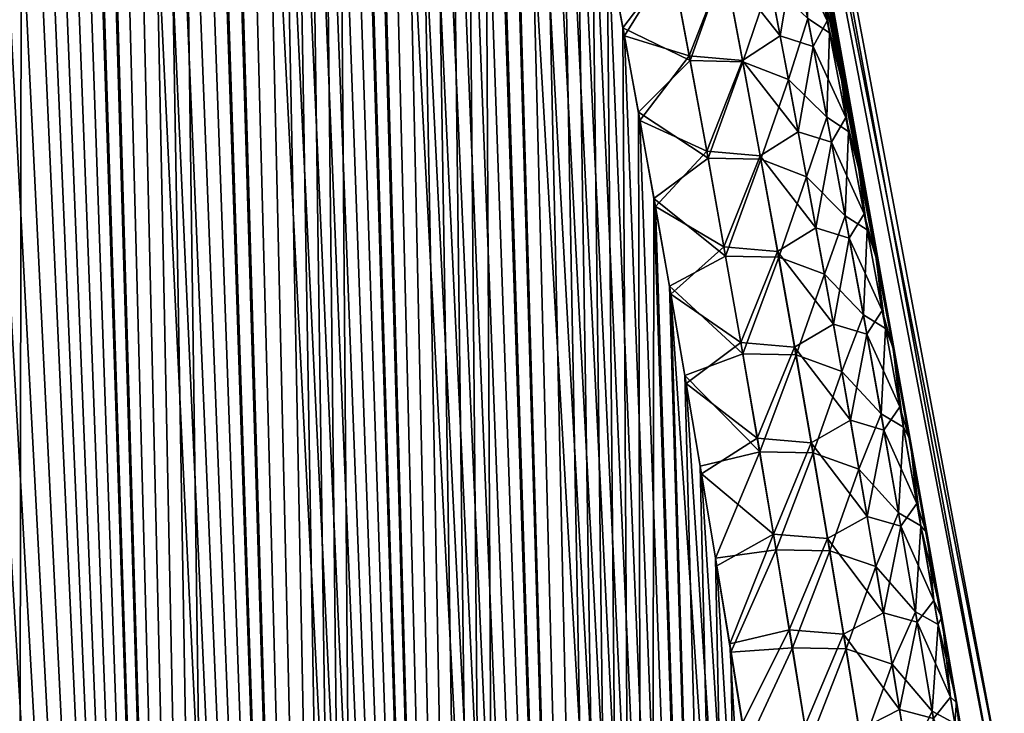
# Model space of a CAD drawing. Header units: metres. Extents: x -109 to 109, y -505 to 40.
# Tile 109 of 256: x -56.95 to -52.97, y -86.42 to -83.61. Entities that reach past the tile are written whole.
import ezdxf

# ---------------------------------------------------------------- set-up
doc = ezdxf.new("R2010")
doc.units = ezdxf.units.M
doc.layers.add('solid_K244224000C74', color=7, linetype='CONTINUOUS')

msp = doc.modelspace()

# ---------------------------------------------------------------- linework, layer by layer
at = {"layer": 'solid_K244224000C74'}
for points in [[(-56.011192, -102.20826, 6.254889), (-57.73188, -71.481415, 6.545338), (-57.851658, -71.187218, 6.66485)], [(-56.968903, -102.51619, 7.285695), (-56.011192, -102.20826, 6.254889), (-57.851658, -71.187218, 6.66485)], [(-56.011192, -102.20826, 6.254889), (-57.609955, -71.792046, 6.426598), (-57.73188, -71.481415, 6.545338)], [(-56.011192, -102.20826, 6.254889), (-57.48587, -72.119194, 6.308656), (-57.609955, -71.792046, 6.426598)], [(-56.011192, -102.20826, 6.254889), (-57.359638, -72.464127, 6.19162), (-57.48587, -72.119194, 6.308656)], [(-56.011192, -102.20826, 6.254889), (-57.274288, -72.703705, 6.114092), (-57.359638, -72.464127, 6.19162)], [(-56.011192, -102.20826, 6.254889), (-57.187981, -72.951195, 6.036984), (-57.274288, -72.703705, 6.114092)], [(-56.011192, -102.20826, 6.254889), (-57.100727, -73.207077, 5.960338), (-57.187981, -72.951195, 6.036984)], [(-56.011192, -102.20826, 6.254889), (-57.012535, -73.471664, 5.884181), (-57.100727, -73.207077, 5.960338)], [(-56.969036, -102.516228, -7.285848), (-57.022179, -73.442108, -5.892431), (-56.933006, -73.714752, -5.816589)], [(-56.011192, -102.20826, 6.254889), (-56.923386, -73.744446, 5.80848), (-57.012535, -73.471664, 5.884181)], [(-56.011257, -102.208282, -6.254954), (-56.969036, -102.516228, -7.285848), (-56.933006, -73.714752, -5.816589)], [(-56.011257, -102.208282, -6.254954), (-56.933006, -73.714752, -5.816589), (-56.84288, -73.995773, -5.741221)], [(-56.011192, -102.20826, 6.254889), (-56.833294, -74.025803, 5.733275), (-56.923386, -73.744446, 5.80848)], [(-56.011257, -102.208282, -6.254954), (-56.84288, -73.995773, -5.741221), (-56.751812, -74.285599, -5.66637)], [(-55.499153, -102.013214, 5.76339), (-56.742287, -74.316315, 5.658618), (-56.833294, -74.025803, 5.733275)], [(-56.011192, -102.20826, 6.254889), (-55.499153, -102.013214, 5.76339), (-56.833294, -74.025803, 5.733275)], [(-56.011257, -102.208282, -6.254954), (-56.751812, -74.285599, -5.66637), (-56.659824, -74.584801, -5.592089)], [(-55.499153, -102.013214, 5.76339), (-56.650364, -74.616302, 5.584541), (-56.742287, -74.316315, 5.658618)], [(-56.011257, -102.208282, -6.254954), (-56.659824, -74.584801, -5.592089), (-56.566933, -74.893669, -5.518404)], [(-55.499153, -102.013214, 5.76339), (-56.55751, -74.925179, 5.510996), (-56.650364, -74.616302, 5.584541)], [(-56.011257, -102.208282, -6.254954), (-56.566933, -74.893669, -5.518404), (-56.473103, -75.211632, -5.44527)], [(-55.499153, -102.013214, 5.76339), (-56.463749, -75.243423, 5.438037), (-56.55751, -74.925179, 5.510996)], [(-56.011257, -102.208282, -6.254954), (-56.473103, -75.211632, -5.44527), (-56.378376, -75.539253, -5.37275)], [(-55.499153, -102.013214, 5.76339), (-56.369118, -75.571693, 5.365734), (-56.463749, -75.243423, 5.438037)], [(-55.499195, -102.013229, -5.763428), (-56.378376, -75.539253, -5.37275), (-56.282795, -75.87722, -5.300917)], [(-55.499195, -102.013229, -5.763428), (-56.011257, -102.208282, -6.254954), (-56.378376, -75.539253, -5.37275)], [(-55.499153, -102.013214, 5.76339), (-56.27364, -75.910324, 5.29412), (-56.369118, -75.571693, 5.365734)], [(-55.499195, -102.013229, -5.763428), (-56.282795, -75.87722, -5.300917), (-56.186363, -76.22567, -5.229785)], [(-54.965187, -101.790199, 5.28903), (-56.177265, -76.258659, 5.22313), (-56.27364, -75.910324, 5.29412)], [(-55.499153, -102.013214, 5.76339), (-54.965187, -101.790199, 5.28903), (-56.27364, -75.910324, 5.29412)], [(-55.499195, -102.013229, -5.763428), (-56.186363, -76.22567, -5.229785), (-56.089046, -76.584076, -5.159302)], [(-54.965187, -101.790199, 5.28903), (-56.080048, -76.617279, 5.152838), (-56.177265, -76.258659, 5.22313)], [(-55.499195, -102.013229, -5.763428), (-56.089046, -76.584076, -5.159302), (-55.990913, -76.953148, -5.089557)], [(-54.965187, -101.790199, 5.28903), (-55.982056, -76.986931, 5.083333), (-56.080048, -76.617279, 5.152838)], [(-55.499195, -102.013229, -5.763428), (-55.990913, -76.953148, -5.089557), (-55.916817, -77.237419, -5.037791)], [(-54.965187, -101.790199, 5.28903), (-55.908081, -77.271721, 5.031758), (-55.982056, -76.986931, 5.083333)], [(-55.499195, -102.013229, -5.763428), (-55.916817, -77.237419, -5.037791), (-55.842316, -77.528305, -4.986515)], [(-54.965187, -101.790199, 5.28903), (-55.833637, -77.562431, 4.980587), (-55.908081, -77.271721, 5.031758)], [(-55.499195, -102.013229, -5.763428), (-55.842316, -77.528305, -4.986515), (-55.767357, -77.825256, -4.935657)], [(-54.965187, -101.790199, 5.28903), (-55.758755, -77.859283, 4.929853), (-55.833637, -77.562431, 4.980587)], [(-55.499195, -102.013229, -5.763428), (-55.767357, -77.825256, -4.935657), (-55.691967, -78.128479, -4.88525)], [(-54.965187, -101.790199, 5.28903), (-55.683475, -78.162628, 4.879605), (-55.758755, -77.859283, 4.929853)], [(-54.965214, -101.790215, -5.289052), (-55.691967, -78.128479, -4.88525), (-55.616192, -78.438362, -4.835347)], [(-54.965214, -101.790215, -5.289052), (-55.499195, -102.013229, -5.763428), (-55.691967, -78.128479, -4.88525)], [(-54.965187, -101.790199, 5.28903), (-55.607841, -78.472847, 4.829895), (-55.683475, -78.162628, 4.879605)], [(-54.965214, -101.790215, -5.289052), (-55.616192, -78.438362, -4.835347), (-55.540081, -78.75528, -4.786002)], [(-54.409, -101.537849, 4.832366), (-55.531895, -78.79026, 4.780765), (-55.607841, -78.472847, 4.829895)], [(-54.965187, -101.790199, 5.28903), (-54.409, -101.537849, 4.832366), (-55.607841, -78.472847, 4.829895)], [(-54.965214, -101.790215, -5.289052), (-55.540081, -78.75528, -4.786002), (-55.463665, -79.079536, -4.737253)], [(-54.409, -101.537849, 4.832366), (-55.455563, -79.114326, 4.732133), (-55.531895, -78.79026, 4.780765)], [(-54.965214, -101.790215, -5.289052), (-55.463665, -79.079536, -4.737253), (-55.386871, -79.410515, -4.689007)], [(-54.409, -101.537849, 4.832366), (-55.378857, -79.445038, 4.684001), (-55.455563, -79.114326, 4.732133)], [(-54.965214, -101.790215, -5.289052), (-55.386871, -79.410515, -4.689007), (-55.309719, -79.748337, -4.641285)], [(-54.409, -101.537849, 4.832366), (-55.301838, -79.782822, 4.636436), (-55.378857, -79.445038, 4.684001)], [(-54.965214, -101.790215, -5.289052), (-55.309719, -79.748337, -4.641285), (-55.232281, -80.093445, -4.594158)], [(-54.409, -101.537849, 4.832366), (-55.224567, -80.12809, 4.589502), (-55.301838, -79.782822, 4.636436)], [(-53.002502, -86.734787, -1.243418), (-54.318382, -79.883408, -1.653385), (-54.256847, -79.883408)], [(-53.628403, -83.852196, -2.755377), (-53.698139, -83.503105, -2.794785), (-54.318382, -79.883408, -1.653385)], [(-53.558865, -84.206825, -2.716639), (-53.628403, -83.852196, -2.755377), (-54.318382, -79.883408, -1.653385)], [(-53.489532, -84.567268, -2.678623), (-53.558865, -84.206825, -2.716639), (-54.318382, -79.883408, -1.653385)], [(-53.420406, -84.933815, -2.641382), (-53.489532, -84.567268, -2.678623), (-54.318382, -79.883408, -1.653385)], [(-53.351498, -85.306725, -2.604969), (-53.420406, -84.933815, -2.641382), (-54.318382, -79.883408, -1.653385)], [(-53.28281, -85.686295, -2.569437), (-53.351498, -85.306725, -2.604969), (-54.318382, -79.883408, -1.653385)], [(-53.222744, -86.024971, -2.538947), (-53.28281, -85.686295, -2.569437), (-54.318382, -79.883408, -1.653385)], [(-53.163033, -86.368095, -2.509014), (-53.222744, -86.024971, -2.538947), (-54.318382, -79.883408, -1.653385)], [(-53.10368, -86.715851, -2.479675), (-53.163033, -86.368095, -2.509014), (-54.318382, -79.883408, -1.653385)], [(-53.002502, -86.734787, -1.243418), (-53.10368, -86.715851, -2.479675), (-54.318382, -79.883408, -1.653385)], [(-54.318382, -79.883408, 1.653376), (-52.969627, -86.734787), (-54.256847, -79.883408)], [(-54.318382, -79.883408, 1.653376), (-53.002502, -86.734787, 1.243415), (-52.969627, -86.734787)], [(-54.318382, -79.883408, 1.653376), (-53.103676, -86.715874, 2.479673), (-53.002502, -86.734787, 1.243415)], [(-54.318382, -79.883408, 1.653376), (-53.162289, -86.372414, 2.50864), (-53.103676, -86.715874, 2.479673)], [(-54.318382, -79.883408, 1.653376), (-53.221249, -86.03347, 2.538186), (-53.162289, -86.372414, 2.50864)], [(-54.318382, -79.883408, 1.653376), (-53.28056, -85.698868, 2.568275), (-53.221249, -86.03347, 2.538186)], [(-54.318382, -79.883408, 1.653376), (-53.349159, -85.319504, 2.603742), (-53.28056, -85.698868, 2.568275)], [(-54.318382, -79.883408, 1.653376), (-53.417984, -84.946785, 2.640089), (-53.349159, -85.319504, 2.603742)], [(-54.318382, -79.883408, 1.653376), (-53.487026, -84.580429, 2.677261), (-53.417984, -84.946785, 2.640089)], [(-54.318382, -79.883408, 1.653376), (-53.556278, -84.220154, 2.715208), (-53.487026, -84.580429, 2.677261)], [(-54.318382, -79.883408, 1.653376), (-53.625729, -83.865692, 2.753877), (-53.556278, -84.220154, 2.715208)], [(-54.318382, -79.883408, 1.653376), (-53.695389, -83.516762, 2.793214), (-53.625729, -83.865692, 2.753877)], [(-52.969627, -86.734787), (-53.002502, -86.734787, -1.243418), (-54.256847, -79.883408)], [(-54.965214, -101.790215, -5.289052), (-55.232281, -80.093445, -4.594158), (-55.154621, -80.446259, -4.54769)], [(-54.409, -101.537849, 4.832366), (-55.14711, -80.481262, 4.543261), (-55.224567, -80.12809, 4.589502)], [(-54.965214, -101.790215, -5.289052), (-55.154621, -80.446259, -4.54769), (-55.076805, -80.807205, -4.501945)], [(-54.409, -101.537849, 4.832366), (-55.069427, -80.842079, 4.497661), (-55.14711, -80.481262, 4.543261)], [(-54.409019, -101.537857, -4.83238), (-55.076805, -80.807205, -4.501945), (-54.998737, -81.175697, -4.456818)], [(-54.409019, -101.537857, -4.83238), (-54.965214, -101.790215, -5.289052), (-55.076805, -80.807205, -4.501945)], [(-54.409, -101.537849, 4.832366), (-54.991455, -81.210114, 4.452634), (-55.069427, -80.842079, 4.497661)], [(-54.409019, -101.537857, -4.83238), (-54.998737, -81.175697, -4.456818), (-54.920422, -81.551666, -4.4123)], [(-53.830872, -101.255699, 4.394562), (-54.913284, -81.585846, 4.408263), (-54.991455, -81.210114, 4.452634)], [(-54.409, -101.537849, 4.832366), (-53.830872, -101.255699, 4.394562), (-54.991455, -81.210114, 4.452634)], [(-54.409019, -101.537857, -4.83238), (-54.920422, -81.551666, -4.4123), (-54.841949, -81.935623, -4.368479)], [(-53.830872, -101.255699, 4.394562), (-54.835007, -81.969772, 4.364633), (-54.913284, -81.585846, 4.408263)], [(-54.409019, -101.537857, -4.83238), (-54.841949, -81.935623, -4.368479), (-54.76342, -82.328072, -4.325442)], [(-53.830872, -101.255699, 4.394562), (-54.756718, -82.362373, 4.321824), (-54.835007, -81.969772, 4.364633)], [(-54.409019, -101.537857, -4.83238), (-54.76342, -82.328072, -4.325442), (-54.700619, -82.648476, -4.291633)], [(-53.830872, -101.255699, 4.394562), (-54.694099, -82.682838, 4.288184), (-54.756718, -82.362373, 4.321824)], [(-54.409019, -101.537857, -4.83238), (-54.700619, -82.648476, -4.291633), (-54.637833, -82.974548, -4.258357)], [(-53.830872, -101.255699, 4.394562), (-54.631378, -83.008362, 4.254967), (-54.694099, -82.682838, 4.288184)], [(-54.409019, -101.537857, -4.83238), (-54.637833, -82.974548, -4.258357), (-54.574947, -83.305771, -4.225512)], [(-53.830872, -101.255699, 4.394562), (-54.568596, -83.339127, 4.222207), (-54.631378, -83.008362, 4.254967)], [(-53.817814, -83.331032, 3.193954), (-53.686302, -83.615082, 2.857513), (-53.763523, -83.225456, 2.890933)], [(-53.763523, -83.225456, 2.890933), (-53.686302, -83.615082, 2.857513), (-53.695389, -83.516762, 2.793214)], [(-53.950516, -83.287567, 3.495245), (-54.100796, -83.389969, 3.761175), (-53.875938, -83.675453, 3.461161)], [(-53.950516, -83.287567, 3.495245), (-53.875938, -83.675453, 3.461161), (-53.817814, -83.331032, 3.193954)], [(-53.764305, -83.60482, -3.169886), (-53.755455, -83.265701, -2.887313), (-53.6768, -83.66349, -2.853321)], [(-53.6768, -83.66349, -2.853321), (-53.755455, -83.265701, -2.887313), (-53.698139, -83.503105, -2.794785)], [(-54.409019, -101.537857, -4.83238), (-54.574947, -83.305771, -4.225512), (-54.512028, -83.642387, -4.193148)], [(-54.313648, -83.381126, -4.007637), (-54.512028, -83.642387, -4.193148), (-54.574947, -83.305771, -4.225512)], [(-53.830872, -101.255699, 4.394562), (-54.505817, -83.67543, 4.189962), (-54.568596, -83.339127, 4.222207)], [(-54.316181, -83.370224, 4.009126), (-54.568596, -83.339127, 4.222207), (-54.505817, -83.67543, 4.189962)], [(-53.875938, -83.675453, 3.461161), (-53.742573, -83.718147, 3.160708), (-53.817814, -83.331032, 3.193954)], [(-53.817814, -83.331032, 3.193954), (-53.742573, -83.718147, 3.160708), (-53.686302, -83.615082, 2.857513)], [(-54.239826, -83.775627, -3.971413), (-54.512028, -83.642387, -4.193148), (-54.313648, -83.381126, -4.007637)], [(-54.316181, -83.370224, 4.009126), (-54.505817, -83.67543, 4.189962), (-54.243946, -83.755997, 3.973659)], [(-54.316181, -83.370224, 4.009126), (-54.243946, -83.755997, 3.973659), (-54.100796, -83.389969, 3.761175)], [(-54.239826, -83.775627, -3.971413), (-54.313648, -83.381126, -4.007637), (-54.101315, -83.385307, -3.76109)], [(-54.243946, -83.755997, 3.973659), (-54.027943, -83.775459, 3.726827), (-54.100796, -83.389969, 3.761175)], [(-54.239826, -83.775627, -3.971413), (-54.101315, -83.385307, -3.76109), (-54.026733, -83.779869, -3.725921)], [(-54.026733, -83.779869, -3.725921), (-54.101315, -83.385307, -3.76109), (-53.917179, -83.458641, -3.47955)], [(-53.875938, -83.675453, 3.461161), (-54.100796, -83.389969, 3.761175), (-54.027943, -83.775459, 3.726827)], [(-54.026733, -83.779869, -3.725921), (-53.917179, -83.458641, -3.47955), (-53.842281, -83.85173, -3.445602)], [(-53.842281, -83.85173, -3.445602), (-53.917179, -83.458641, -3.47955), (-53.764305, -83.60482, -3.169886)], [(-53.6768, -83.66349, -2.853321), (-53.698139, -83.503105, -2.794785), (-53.628403, -83.852196, -2.755377)], [(-53.686302, -83.615082, 2.857513), (-53.625729, -83.865692, 2.753877), (-53.695389, -83.516762, 2.793214)], [(-53.842281, -83.85173, -3.445602), (-53.764305, -83.60482, -3.169886), (-53.687832, -84.004097, -3.136554)], [(-53.687832, -84.004097, -3.136554), (-53.764305, -83.60482, -3.169886), (-53.6768, -83.66349, -2.853321)], [(-54.409019, -101.537857, -4.83238), (-54.512028, -83.642387, -4.193148), (-54.449146, -83.984711, -4.161323)], [(-54.239826, -83.775627, -3.971413), (-54.449146, -83.984711, -4.161323), (-54.512028, -83.642387, -4.193148)], [(-53.742573, -83.718147, 3.160708), (-53.610607, -84.00502, 2.825397), (-53.686302, -83.615082, 2.857513)], [(-53.686302, -83.615082, 2.857513), (-53.610607, -84.00502, 2.825397), (-53.625729, -83.865692, 2.753877)], [(-53.830872, -101.255699, 4.394562), (-54.443115, -84.017555, 4.158285), (-54.505817, -83.67543, 4.189962)], [(-54.243946, -83.755997, 3.973659), (-54.505817, -83.67543, 4.189962), (-54.443115, -84.017555, 4.158285)], [(-53.875938, -83.675453, 3.461161), (-54.027943, -83.775459, 3.726827), (-53.802803, -84.063698, 3.428382)], [(-53.875938, -83.675453, 3.461161), (-53.802803, -84.063698, 3.428382), (-53.742573, -83.718147, 3.160708)], [(-53.687832, -84.004097, -3.136554), (-53.6768, -83.66349, -2.853321), (-53.599724, -84.061592, -2.82068)], [(-53.599724, -84.061592, -2.82068), (-53.6768, -83.66349, -2.853321), (-53.628403, -83.852196, -2.755377)], [(-53.802803, -84.063698, 3.428382), (-53.6688, -84.105591, 3.128745), (-53.742573, -83.718147, 3.160708)], [(-53.742573, -83.718147, 3.160708), (-53.6688, -84.105591, 3.128745), (-53.610607, -84.00502, 2.825397)], [(-54.243946, -83.755997, 3.973659), (-54.443115, -84.017555, 4.158285), (-54.173084, -84.142174, 3.939519)], [(-54.243946, -83.755997, 3.973659), (-54.173084, -84.142174, 3.939519), (-54.027943, -83.775459, 3.726827)], [(-54.167435, -84.170555, -3.936573), (-54.449146, -83.984711, -4.161323), (-54.239826, -83.775627, -3.971413)], [(-54.167435, -84.170555, -3.936573), (-54.239826, -83.775627, -3.971413), (-54.026733, -83.779869, -3.725921)], [(-54.173084, -84.142174, 3.939519), (-53.95649, -84.161324, 3.693778), (-54.027943, -83.775459, 3.726827)], [(-54.167435, -84.170555, -3.936573), (-54.026733, -83.779869, -3.725921), (-53.953617, -84.17482, -3.692109)], [(-53.802803, -84.063698, 3.428382), (-54.027943, -83.775459, 3.726827), (-53.95649, -84.161324, 3.693778)], [(-53.953617, -84.17482, -3.692109), (-54.026733, -83.779869, -3.725921), (-53.842281, -83.85173, -3.445602)], [(-53.953617, -84.17482, -3.692109), (-53.842281, -83.85173, -3.445602), (-53.768856, -84.245171, -3.412977)], [(-53.768856, -84.245171, -3.412977), (-53.842281, -83.85173, -3.445602), (-53.687832, -84.004097, -3.136554)], [(-53.599724, -84.061592, -2.82068), (-53.628403, -83.852196, -2.755377), (-53.558865, -84.206825, -2.716639)], [(-53.610607, -84.00502, 2.825397), (-53.556278, -84.220154, 2.715208), (-53.625729, -83.865692, 2.753877)], [(-54.409019, -101.537857, -4.83238), (-54.449146, -83.984711, -4.161323), (-54.386372, -84.333031, -4.130094)], [(-54.167435, -84.170555, -3.936573), (-54.386372, -84.333031, -4.130094), (-54.449146, -83.984711, -4.161323)], [(-53.768856, -84.245171, -3.412977), (-53.687832, -84.004097, -3.136554), (-53.612907, -84.403702, -3.104558)], [(-53.612907, -84.403702, -3.104558), (-53.687832, -84.004097, -3.136554), (-53.599724, -84.061592, -2.82068)], [(-53.6688, -84.105591, 3.128745), (-53.536411, -84.395256, 2.794544), (-53.610607, -84.00502, 2.825397)], [(-53.610607, -84.00502, 2.825397), (-53.536411, -84.395256, 2.794544), (-53.556278, -84.220154, 2.715208)], [(-53.830872, -101.255699, 4.394562), (-54.38055, -84.365791, 4.12723), (-54.443115, -84.017555, 4.158285)], [(-54.173084, -84.142174, 3.939519), (-54.443115, -84.017555, 4.158285), (-54.38055, -84.365791, 4.12723)], [(-53.802803, -84.063698, 3.428382), (-53.95649, -84.161324, 3.693778), (-53.731102, -84.452278, 3.396871)], [(-53.802803, -84.063698, 3.428382), (-53.731102, -84.452278, 3.396871), (-53.6688, -84.105591, 3.128745)], [(-53.612907, -84.403702, -3.104558), (-53.599724, -84.061592, -2.82068), (-53.524216, -84.460014, -2.789354)], [(-53.524216, -84.460014, -2.789354), (-53.599724, -84.061592, -2.82068), (-53.558865, -84.206825, -2.716639)], [(-53.731102, -84.452278, 3.396871), (-53.596478, -84.493355, 3.098027), (-53.6688, -84.105591, 3.128745)], [(-53.6688, -84.105591, 3.128745), (-53.596478, -84.493355, 3.098027), (-53.536411, -84.395256, 2.794544)], [(-54.173084, -84.142174, 3.939519), (-54.38055, -84.365791, 4.12723), (-54.103588, -84.528748, 3.906668)], [(-54.173084, -84.142174, 3.939519), (-54.103588, -84.528748, 3.906668), (-53.95649, -84.161324, 3.693778)], [(-54.103588, -84.528748, 3.906668), (-53.886414, -84.547554, 3.661989), (-53.95649, -84.161324, 3.693778)], [(-53.731102, -84.452278, 3.396871), (-53.95649, -84.161324, 3.693778), (-53.886414, -84.547554, 3.661989)], [(-54.096474, -84.565895, -3.903081), (-54.386372, -84.333031, -4.130094), (-54.167435, -84.170555, -3.936573)], [(-54.096474, -84.565895, -3.903081), (-54.167435, -84.170555, -3.936573), (-53.953617, -84.17482, -3.692109)], [(-54.096474, -84.565895, -3.903081), (-53.953617, -84.17482, -3.692109), (-53.88195, -84.570152, -3.659621)], [(-53.88195, -84.570152, -3.659621), (-53.953617, -84.17482, -3.692109), (-53.768856, -84.245171, -3.412977)], [(-53.524216, -84.460014, -2.789354), (-53.558865, -84.206825, -2.716639), (-53.489532, -84.567268, -2.678623)], [(-53.536411, -84.395256, 2.794544), (-53.487026, -84.580429, 2.677261), (-53.556278, -84.220154, 2.715208)], [(-53.88195, -84.570152, -3.659621), (-53.768856, -84.245171, -3.412977), (-53.696896, -84.638962, -3.381639)], [(-53.696896, -84.638962, -3.381639), (-53.768856, -84.245171, -3.412977), (-53.612907, -84.403702, -3.104558)], [(-53.830891, -101.255707, -4.394574), (-54.409019, -101.537857, -4.83238), (-54.386372, -84.333031, -4.130094)], [(-53.830891, -101.255707, -4.394574), (-54.386372, -84.333031, -4.130094), (-54.323772, -84.687645, -4.099514)], [(-54.096474, -84.565895, -3.903081), (-54.323772, -84.687645, -4.099514), (-54.386372, -84.333031, -4.130094)], [(-53.830872, -101.255699, 4.394562), (-54.318195, -84.720444, 4.096849), (-54.38055, -84.365791, 4.12723)], [(-54.103588, -84.528748, 3.906668), (-54.38055, -84.365791, 4.12723), (-54.318195, -84.720444, 4.096849)], [(-53.696896, -84.638962, -3.381639), (-53.612907, -84.403702, -3.104558), (-53.539516, -84.803642, -3.073862)], [(-53.539516, -84.803642, -3.073862), (-53.612907, -84.403702, -3.104558), (-53.524216, -84.460014, -2.789354)], [(-53.596478, -84.493355, 3.098027), (-53.463707, -84.785789, 2.764923), (-53.536411, -84.395256, 2.794544)], [(-53.536411, -84.395256, 2.794544), (-53.463707, -84.785789, 2.764923), (-53.487026, -84.580429, 2.677261)], [(-53.731102, -84.452278, 3.396871), (-53.886414, -84.547554, 3.661989), (-53.66082, -84.841194, 3.366595)], [(-53.731102, -84.452278, 3.396871), (-53.66082, -84.841194, 3.366595), (-53.596478, -84.493355, 3.098027)], [(-53.539516, -84.803642, -3.073862), (-53.524216, -84.460014, -2.789354), (-53.450256, -84.858734, -2.759309)], [(-53.450256, -84.858734, -2.759309), (-53.524216, -84.460014, -2.789354), (-53.489532, -84.567268, -2.678623)], [(-53.66082, -84.841194, 3.366595), (-53.525593, -84.881416, 3.068523), (-53.596478, -84.493355, 3.098027)], [(-53.596478, -84.493355, 3.098027), (-53.525593, -84.881416, 3.068523), (-53.463707, -84.785789, 2.764923)], [(-54.103588, -84.528748, 3.906668), (-54.318195, -84.720444, 4.096849), (-54.035442, -84.915695, 3.875074)], [(-54.103588, -84.528748, 3.906668), (-54.035442, -84.915695, 3.875074), (-53.886414, -84.547554, 3.661989)], [(-54.035442, -84.915695, 3.875074), (-53.817715, -84.934128, 3.63143), (-53.886414, -84.547554, 3.661989)], [(-53.66082, -84.841194, 3.366595), (-53.886414, -84.547554, 3.661989), (-53.817715, -84.934128, 3.63143)], [(-54.026924, -84.961624, -3.870903), (-54.323772, -84.687645, -4.099514), (-54.096474, -84.565895, -3.903081)], [(-54.026924, -84.961624, -3.870903), (-54.096474, -84.565895, -3.903081), (-53.88195, -84.570152, -3.659621)], [(-54.026924, -84.961624, -3.870903), (-53.88195, -84.570152, -3.659621), (-53.811722, -84.965851, -3.628422)], [(-53.811722, -84.965851, -3.628422), (-53.88195, -84.570152, -3.659621), (-53.696896, -84.638962, -3.381639)], [(-53.450256, -84.858734, -2.759309), (-53.489532, -84.567268, -2.678623), (-53.420406, -84.933815, -2.641382)], [(-53.463707, -84.785789, 2.764923), (-53.417984, -84.946785, 2.640089), (-53.487026, -84.580429, 2.677261)], [(-53.811722, -84.965851, -3.628422), (-53.696896, -84.638962, -3.381639), (-53.626389, -85.033089, -3.351556)], [(-53.626389, -85.033089, -3.351556), (-53.696896, -84.638962, -3.381639), (-53.539516, -84.803642, -3.073862)], [(-53.830891, -101.255707, -4.394574), (-54.323772, -84.687645, -4.099514), (-54.26141, -85.048798, -4.069626)], [(-54.026924, -84.961624, -3.870903), (-54.26141, -85.048798, -4.069626), (-54.323772, -84.687645, -4.099514)], [(-53.230476, -100.941902, 3.976326), (-54.255959, -85.081131, 4.067058), (-54.318195, -84.720444, 4.096849)], [(-54.035442, -84.915695, 3.875074), (-54.318195, -84.720444, 4.096849), (-54.255959, -85.081131, 4.067058)], [(-53.830872, -101.255699, 4.394562), (-53.230476, -100.941902, 3.976326), (-54.318195, -84.720444, 4.096849)], [(-53.525593, -84.881416, 3.068523), (-53.392479, -85.176598, 2.736501), (-53.463707, -84.785789, 2.764923)], [(-53.463707, -84.785789, 2.764923), (-53.392479, -85.176598, 2.736501), (-53.417984, -84.946785, 2.640089)], [(-53.66082, -84.841194, 3.366595), (-53.817715, -84.934128, 3.63143), (-53.591946, -85.230423, 3.337524)], [(-53.66082, -84.841194, 3.366595), (-53.591946, -85.230423, 3.337524), (-53.525593, -84.881416, 3.068523)], [(-53.626389, -85.033089, -3.351556), (-53.539516, -84.803642, -3.073862), (-53.467644, -85.203896, -3.044431)], [(-53.467644, -85.203896, -3.044431), (-53.539516, -84.803642, -3.073862), (-53.450256, -84.858734, -2.759309)], [(-53.591946, -85.230423, 3.337524), (-53.456135, -85.269775, 3.040203), (-53.525593, -84.881416, 3.068523)], [(-53.525593, -84.881416, 3.068523), (-53.456135, -85.269775, 3.040203), (-53.392479, -85.176598, 2.736501)], [(-53.467644, -85.203896, -3.044431), (-53.450256, -84.858734, -2.759309), (-53.377838, -85.257751, -2.730509)], [(-53.377838, -85.257751, -2.730509), (-53.450256, -84.858734, -2.759309), (-53.420406, -84.933815, -2.641382)], [(-54.035442, -84.915695, 3.875074), (-54.255959, -85.081131, 4.067058), (-53.968636, -85.303017, 3.844707)], [(-54.035442, -84.915695, 3.875074), (-53.968636, -85.303017, 3.844707), (-53.817715, -84.934128, 3.63143)], [(-53.968636, -85.303017, 3.844707), (-53.750378, -85.321037, 3.602072), (-53.817715, -84.934128, 3.63143)], [(-53.591946, -85.230423, 3.337524), (-53.817715, -84.934128, 3.63143), (-53.750378, -85.321037, 3.602072)], [(-53.377838, -85.257751, -2.730509), (-53.420406, -84.933815, -2.641382), (-53.351498, -85.306725, -2.604969)], [(-53.392479, -85.176598, 2.736501), (-53.349159, -85.319504, 2.603742), (-53.417984, -84.946785, 2.640089)], [(-53.958778, -85.357742, -3.840005), (-54.26141, -85.048798, -4.069626), (-54.026924, -84.961624, -3.870903)], [(-53.958778, -85.357742, -3.840005), (-54.026924, -84.961624, -3.870903), (-53.811722, -84.965851, -3.628422)], [(-53.958778, -85.357742, -3.840005), (-53.811722, -84.965851, -3.628422), (-53.74292, -85.3619, -3.598478)], [(-53.74292, -85.3619, -3.598478), (-53.811722, -84.965851, -3.628422), (-53.626389, -85.033089, -3.351556)], [(-53.74292, -85.3619, -3.598478), (-53.626389, -85.033089, -3.351556), (-53.55732, -85.427536, -3.322694)], [(-53.55732, -85.427536, -3.322694), (-53.626389, -85.033089, -3.351556), (-53.467644, -85.203896, -3.044431)], [(-53.830891, -101.255707, -4.394574), (-54.26141, -85.048798, -4.069626), (-54.199116, -85.415817, -4.040282)], [(-53.958778, -85.357742, -3.840005), (-54.199116, -85.415817, -4.040282), (-54.26141, -85.048798, -4.069626)], [(-53.230476, -100.941902, 3.976326), (-54.193756, -85.447464, 4.037772), (-54.255959, -85.081131, 4.067058)], [(-53.968636, -85.303017, 3.844707), (-54.255959, -85.081131, 4.067058), (-54.193756, -85.447464, 4.037772)], [(-53.456135, -85.269775, 3.040203), (-53.32272, -85.567688, 2.709248), (-53.392479, -85.176598, 2.736501)], [(-53.392479, -85.176598, 2.736501), (-53.32272, -85.567688, 2.709248), (-53.349159, -85.319504, 2.603742)], [(-53.591946, -85.230423, 3.337524), (-53.750378, -85.321037, 3.602072), (-53.524471, -85.619965, 3.309627)], [(-53.591946, -85.230423, 3.337524), (-53.524471, -85.619965, 3.309627), (-53.456135, -85.269775, 3.040203)], [(-53.55732, -85.427536, -3.322694), (-53.467644, -85.203896, -3.044431), (-53.397278, -85.604462, -3.01623)], [(-53.397278, -85.604462, -3.01623), (-53.467644, -85.203896, -3.044431), (-53.377838, -85.257751, -2.730509)], [(-53.524471, -85.619965, 3.309627), (-53.388096, -85.658417, 3.013036), (-53.456135, -85.269775, 3.040203)], [(-53.456135, -85.269775, 3.040203), (-53.388096, -85.658417, 3.013036), (-53.32272, -85.567688, 2.709248)], [(-53.397278, -85.604462, -3.01623), (-53.377838, -85.257751, -2.730509), (-53.306942, -85.657051, -2.702918)], [(-53.306942, -85.657051, -2.702918), (-53.377838, -85.257751, -2.730509), (-53.351498, -85.306725, -2.604969)], [(-53.968636, -85.303017, 3.844707), (-54.193756, -85.447464, 4.037772), (-53.903168, -85.690681, 3.815538)], [(-53.968636, -85.303017, 3.844707), (-53.903168, -85.690681, 3.815538), (-53.750378, -85.321037, 3.602072)], [(-53.306942, -85.657051, -2.702918), (-53.351498, -85.306725, -2.604969), (-53.28281, -85.686295, -2.569437)], [(-53.32272, -85.567688, 2.709248), (-53.28056, -85.698868, 2.568275), (-53.349159, -85.319504, 2.603742)], [(-53.958778, -85.357742, -3.840005), (-54.136902, -85.788704, -4.01148), (-54.199116, -85.415817, -4.040282)], [(-53.892025, -85.754219, -3.810355), (-54.136902, -85.788704, -4.01148), (-53.958778, -85.357742, -3.840005)], [(-53.892025, -85.754219, -3.810355), (-53.958778, -85.357742, -3.840005), (-53.74292, -85.3619, -3.598478)], [(-53.903168, -85.690681, 3.815538), (-53.684395, -85.708275, 3.573885), (-53.750378, -85.321037, 3.602072)], [(-53.524471, -85.619965, 3.309627), (-53.750378, -85.321037, 3.602072), (-53.684395, -85.708275, 3.573885)], [(-53.892025, -85.754219, -3.810355), (-53.74292, -85.3619, -3.598478), (-53.675537, -85.758286, -3.569758)], [(-53.675537, -85.758286, -3.569758), (-53.74292, -85.3619, -3.598478), (-53.55732, -85.427536, -3.322694)], [(-53.830891, -101.255707, -4.394574), (-54.199116, -85.415817, -4.040282), (-54.136902, -85.788704, -4.01148)], [(-53.675537, -85.758286, -3.569758), (-53.55732, -85.427536, -3.322694), (-53.489677, -85.822296, -3.29502)], [(-53.489677, -85.822296, -3.29502), (-53.55732, -85.427536, -3.322694), (-53.397278, -85.604462, -3.01623)], [(-53.230476, -100.941902, 3.976326), (-54.13168, -85.819794, 4.009064), (-54.193756, -85.447464, 4.037772)], [(-53.903168, -85.690681, 3.815538), (-54.193756, -85.447464, 4.037772), (-54.13168, -85.819794, 4.009064)], [(-53.388096, -85.658417, 3.013036), (-53.25441, -85.959038, 2.683131), (-53.32272, -85.567688, 2.709248)], [(-53.32272, -85.567688, 2.709248), (-53.25441, -85.959038, 2.683131), (-53.28056, -85.698868, 2.568275)], [(-53.524471, -85.619965, 3.309627), (-53.684395, -85.708275, 3.573885), (-53.458382, -86.009804, 3.282873)], [(-53.524471, -85.619965, 3.309627), (-53.458382, -86.009804, 3.282873), (-53.388096, -85.658417, 3.013036)], [(-53.489677, -85.822296, -3.29502), (-53.397278, -85.604462, -3.01623), (-53.328407, -86.00531, -2.989225)], [(-53.328407, -86.00531, -2.989225), (-53.397278, -85.604462, -3.01623), (-53.306942, -85.657051, -2.702918)], [(-53.458382, -86.009804, 3.282873), (-53.321461, -86.04734, 2.986991), (-53.388096, -85.658417, 3.013036)], [(-53.388096, -85.658417, 3.013036), (-53.321461, -86.04734, 2.986991), (-53.25441, -85.959038, 2.683131)], [(-53.328407, -86.00531, -2.989225), (-53.306942, -85.657051, -2.702918), (-53.237556, -86.056618, -2.676502)], [(-53.306942, -85.657051, -2.702918), (-53.28281, -85.686295, -2.569437), (-53.222744, -86.024971, -2.538947)], [(-53.237556, -86.056618, -2.676502), (-53.306942, -85.657051, -2.702918), (-53.222744, -86.024971, -2.538947)], [(-53.903168, -85.690681, 3.815538), (-54.13168, -85.819794, 4.009064), (-54.080109, -86.134888, 3.985635)], [(-53.903168, -85.690681, 3.815538), (-54.080109, -86.134888, 3.985635), (-53.83902, -86.07869, 3.787536)], [(-53.903168, -85.690681, 3.815538), (-53.83902, -86.07869, 3.787536), (-53.684395, -85.708275, 3.573885)], [(-53.83902, -86.07869, 3.787536), (-53.619755, -86.095833, 3.546838), (-53.684395, -85.708275, 3.573885)], [(-53.458382, -86.009804, 3.282873), (-53.684395, -85.708275, 3.573885), (-53.619755, -86.095833, 3.546838)], [(-53.25441, -85.959038, 2.683131), (-53.221249, -86.03347, 2.538186), (-53.28056, -85.698868, 2.568275)], [(-53.892025, -85.754219, -3.810355), (-54.074867, -86.167801, -3.983296), (-54.136902, -85.788704, -4.01148)], [(-53.826653, -86.151054, -3.781919), (-54.074867, -86.167801, -3.983296), (-53.892025, -85.754219, -3.810355)], [(-53.826653, -86.151054, -3.781919), (-53.892025, -85.754219, -3.810355), (-53.675537, -85.758286, -3.569758)], [(-53.830891, -101.255707, -4.394574), (-54.136902, -85.788704, -4.01148), (-54.074867, -86.167801, -3.983296)], [(-53.826653, -86.151054, -3.781919), (-53.675537, -85.758286, -3.569758), (-53.609554, -86.155006, -3.542226)], [(-53.609554, -86.155006, -3.542226), (-53.675537, -85.758286, -3.569758), (-53.489677, -85.822296, -3.29502)], [(-53.230476, -100.941902, 3.976326), (-54.080109, -86.134888, 3.985635), (-54.13168, -85.819794, 4.009064)], [(-53.609554, -86.155006, -3.542226), (-53.489677, -85.822296, -3.29502), (-53.423454, -86.217354, -3.268501)], [(-53.423454, -86.217354, -3.268501), (-53.489677, -85.822296, -3.29502), (-53.328407, -86.00531, -2.989225)], [(-53.321461, -86.04734, 2.986991), (-53.187542, -86.350639, 2.65812), (-53.25441, -85.959038, 2.683131)], [(-53.25441, -85.959038, 2.683131), (-53.187542, -86.350639, 2.65812), (-53.221249, -86.03347, 2.538186)], [(-53.458382, -86.009804, 3.282873), (-53.619755, -86.095833, 3.546838), (-53.393665, -86.399933, 3.257233)], [(-53.458382, -86.009804, 3.282873), (-53.393665, -86.399933, 3.257233), (-53.321461, -86.04734, 2.986991)], [(-53.423454, -86.217354, -3.268501), (-53.328407, -86.00531, -2.989225), (-53.261017, -86.406448, -2.96338)], [(-53.261017, -86.406448, -2.96338), (-53.328407, -86.00531, -2.989225), (-53.237556, -86.056618, -2.676502)], [(-53.237556, -86.056618, -2.676502), (-53.222744, -86.024971, -2.538947), (-53.163033, -86.368095, -2.509014)], [(-53.187542, -86.350639, 2.65812), (-53.162289, -86.372414, 2.50864), (-53.221249, -86.03347, 2.538186)], [(-53.393665, -86.399933, 3.257233), (-53.256222, -86.436531, 2.962038), (-53.321461, -86.04734, 2.986991)], [(-53.321461, -86.04734, 2.986991), (-53.256222, -86.436531, 2.962038), (-53.187542, -86.350639, 2.65812)], [(-53.261017, -86.406448, -2.96338), (-53.237556, -86.056618, -2.676502), (-53.16967, -86.456451, -2.651227)], [(-53.16967, -86.456451, -2.651227), (-53.237556, -86.056618, -2.676502), (-53.163033, -86.368095, -2.509014)], [(-53.83902, -86.07869, 3.787536), (-54.080109, -86.134888, 3.985635), (-54.028748, -86.454582, 3.962697)], [(-53.83902, -86.07869, 3.787536), (-54.028748, -86.454582, 3.962697), (-53.776188, -86.467018, 3.760672)], [(-53.83902, -86.07869, 3.787536), (-53.776188, -86.467018, 3.760672), (-53.619755, -86.095833, 3.546838)], [(-53.776188, -86.467018, 3.760672), (-53.556446, -86.483681, 3.520903), (-53.619755, -86.095833, 3.546838)], [(-53.393665, -86.399933, 3.257233), (-53.619755, -86.095833, 3.546838), (-53.556446, -86.483681, 3.520903)], [(-53.230476, -100.941902, 3.976326), (-54.028748, -86.454582, 3.962697), (-54.080109, -86.134888, 3.985635)], [(-53.826653, -86.151054, -3.781919), (-54.013103, -86.553467, -3.955801), (-54.074867, -86.167801, -3.983296)], [(-53.762653, -86.548218, -3.754664), (-54.013103, -86.553467, -3.955801), (-53.826653, -86.151054, -3.781919)], [(-53.762653, -86.548218, -3.754664), (-53.826653, -86.151054, -3.781919), (-53.609554, -86.155006, -3.542226)], [(-53.762653, -86.548218, -3.754664), (-53.609554, -86.155006, -3.542226), (-53.544968, -86.552032, -3.515851)], [(-53.544968, -86.552032, -3.515851), (-53.609554, -86.155006, -3.542226), (-53.423454, -86.217354, -3.268501)], [(-53.830891, -101.255707, -4.394574), (-54.074867, -86.167801, -3.983296), (-54.013103, -86.553467, -3.955801)], [(-53.544968, -86.552032, -3.515851), (-53.423454, -86.217354, -3.268501), (-53.358631, -86.612694, -3.243105)], [(-53.358631, -86.612694, -3.243105), (-53.423454, -86.217354, -3.268501), (-53.261017, -86.406448, -2.96338)], [(-53.256222, -86.436531, 2.962038), (-53.122105, -86.742493, 2.634183), (-53.187542, -86.350639, 2.65812)], [(-53.187542, -86.350639, 2.65812), (-53.122105, -86.742493, 2.634183), (-53.162289, -86.372414, 2.50864)], [(-53.16967, -86.456451, -2.651227), (-53.163033, -86.368095, -2.509014), (-53.10368, -86.715851, -2.479675)], [(-53.122105, -86.742493, 2.634183), (-53.103676, -86.715874, 2.479673), (-53.162289, -86.372414, 2.50864)], [(-53.393665, -86.399933, 3.257233), (-53.556446, -86.483681, 3.520903), (-53.330315, -86.790337, 3.232676)], [(-53.393665, -86.399933, 3.257233), (-53.330315, -86.790337, 3.232676), (-53.256222, -86.436531, 2.962038)], [(-53.358631, -86.612694, -3.243105), (-53.261017, -86.406448, -2.96338), (-53.195095, -86.807861, -2.938666)], [(-53.195095, -86.807861, -2.938666), (-53.261017, -86.406448, -2.96338), (-53.16967, -86.456451, -2.651227)]]:
    msp.add_3dface(points, dxfattribs=at)

doc.saveas('drawing.dxf')
